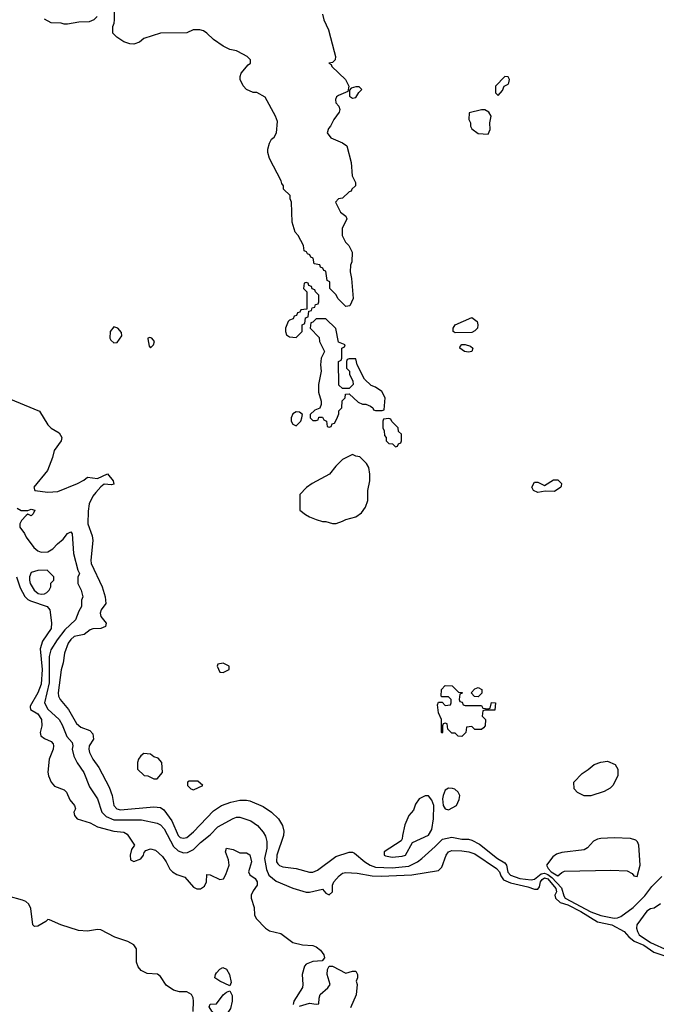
# Model space of a CAD drawing. Header units: inches. Extents: x 2348352 to 2479776, y 460422 to 613655.
# Tile 148 of 256: x 2364280 to 2368125, y 544251 to 550192. Entities that reach past the tile are written whole.
import ezdxf

# ---------------------------------------------------------------- set-up
doc = ezdxf.new("R2010")
doc.units = ezdxf.units.IN
doc.header["$MEASUREMENT"] = 0
doc.layers.add('C3564', color=7, linetype='Continuous')
doc.layers.add('C3565', color=7, linetype='Continuous')

msp = doc.modelspace()

# ---------------------------------------------------------------- linework, layer by layer
at = {"layer": 'C3564', "color": 4}
for points, elevation in [([(2366180, 550000), (2366188, 549970), (2366186, 549950), (2366170, 549934), (2366148, 549930), (2366162, 549922), (2366166, 549910), (2366248, 549830), (2366268, 549790), (2366262, 549758), (2366205.6, 549734.4), (2366194.6, 549725.4), (2366188, 549710), (2366188.7, 549690), (2366208.7, 549670), (2366213.2, 549650), (2366210, 549634), (2366178, 549590), (2366158, 549550), (2366144.7, 549535.3), (2366138, 549510), (2366159, 549479), (2366230, 549449), (2366255.3, 549430), (2366282.7, 549330), (2366289, 549250), (2366308.7, 549210), (2366308, 549190), (2366286, 549170), (2366282, 549158), (2366270, 549154), (2366230, 549114), (2366206, 549110), (2366188, 549090), (2366218, 549030), (2366250, 549006), (2366255.3, 548990), (2366228.9, 548931.1), (2366228.7, 548890), (2366248, 548850), (2366268, 548830), (2366288, 548790), (2366286, 548730), (2366278, 548710), (2366275.3, 548670), (2366284, 548630), (2366295.3, 548510), (2366274.6, 548465.4), (2366250, 548462), (2366202, 548510), (2366191.1, 548531.1), (2366154, 548570), (2366154, 548610), (2366138, 548618), (2366130, 548674), (2366118, 548678), (2366112, 548692), (2366098, 548698), (2366092.7, 548712.7), (2366058, 548718), (2366052.7, 548752.7), (2366038, 548758), (2366032.7, 548772.7), (2366018, 548778), (2366012, 548792), (2365998, 548798), (2365994, 548830), (2365962, 548890), (2365944.7, 548910), (2365926, 548970), (2365922, 549090), (2365914, 549110), (2365914, 549130), (2365874, 549170), (2365874, 549190), (2365863.6, 549203.6), (2365859.6, 549219.6), (2365790, 549354), (2365778, 549390), (2365778, 549410), (2365790, 549446), (2365802, 549470), (2365816.9, 549483.1), (2365831.6, 549508.4), (2365836.9, 549576.9), (2365824.7, 549610), (2365763.6, 549723.6), (2365711.6, 549751.6), (2365690, 549752), (2365650, 549771.3), (2365630, 549792), (2365611.3, 549830), (2365611.3, 549850), (2365618, 549870), (2365659.6, 549920.4), (2365674, 549930), (2365674, 549950), (2365654, 549970), (2365598.6, 550000)], 56), ([(2364190, 547916.3), (2364401, 547830), (2364450, 547747.3), (2364470, 547727.3), (2364518.5, 547698.5), (2364534.8, 547670), (2364530.8, 547650), (2364488.2, 547591.8), (2364478.8, 547550), (2364448.4, 547471.6), (2364366, 547370), (2364371.3, 547351.3), (2364450, 547341.3), (2364510, 547344.4), (2364630, 547393.4), (2364667, 547413), (2364690, 547431.3), (2364750, 547422.8), (2364810, 547452), (2364844.7, 547410), (2364850, 547388.7), (2364834.4, 547385.6), (2364790, 547389.3), (2364770, 547374), (2364740.6, 547339.4), (2364722.8, 547317.2), (2364701, 547270), (2364694.4, 547225.6), (2364693, 547150), (2364717.3, 547077.3), (2364722, 547050), (2364710.5, 546930), (2364713, 546910), (2364779.3, 546770), (2364796.4, 546710), (2364800.4, 546670), (2364772.7, 546630), (2364766, 546610), (2364770.4, 546590), (2364802, 546550), (2364798.8, 546530), (2364770, 546518), (2364723.1, 546516.9), (2364706, 546510), (2364670, 546482.7), (2364610, 546469), (2364590, 546452.7), (2364573.4, 546430), (2364550.7, 546370), (2364542.8, 546310), (2364530.5, 546269.5), (2364513.4, 546130), (2364514, 546110), (2364524, 546090), (2364575.5, 546030), (2364624.2, 545944.2), (2364650, 545922), (2364703.5, 545903.5), (2364722.8, 545882.8), (2364726, 545850), (2364700.7, 545810), (2364697.3, 545790), (2364702, 545770), (2364722, 545730), (2364758.7, 545678.7), (2364819.9, 545559.9), (2364838.4, 545510), (2364848.4, 545450), (2364866.8, 545430), (2364890, 545423.7), (2365090, 545442.4), (2365130, 545437.1), (2365150, 545423), (2365198.4, 545358.4), (2365238, 545270), (2365250, 545258), (2365270, 545253), (2365290, 545258), (2365330, 545290.6), (2365450, 545417.3), (2365499, 545450), (2365555.3, 545470), (2365610, 545482), (2365650, 545483.1), (2365670, 545477.6), (2365750, 545443.1), (2365800.7, 545410), (2365844, 545370), (2365868, 545330), (2365875.3, 545295.3), (2365874.4, 545270), (2365834, 545150), (2365830.5, 545110.5), (2365839, 545099), (2365850, 545087.7), (2365870, 545079.1), (2365950, 545070.4), (2366030, 545047.7), (2366050, 545048), (2366079.1, 545060.9), (2366190, 545143), (2366270, 545168), (2366290, 545167.7), (2366302, 545162), (2366364, 545110), (2366397.3, 545090), (2366430, 545078.3), (2366530, 545074.9), (2366630, 545084.6), (2366682.7, 545110), (2366710, 545130.5), (2366790, 545202), (2366832.9, 545247.1), (2366890, 545258.9), (2366950, 545247), (2366990, 545246.7), (2367010, 545241.6), (2367057.2, 545217.2), (2367166.4, 545130), (2367210, 545104.9), (2367220.9, 545090), (2367228.5, 545048.5), (2367243.8, 545030), (2367301, 545010), (2367370, 545001.5), (2367390, 545006.5), (2367430, 545037.5), (2367450, 545040.9), (2367470, 545033), (2367495, 545015), (2367552.4, 544952.4), (2367565.7, 544905.7), (2367574.6, 544890), (2367730, 544807.7), (2367790, 544786), (2367870, 544770.4), (2367890, 544772.2), (2367910, 544780.4), (2367985.4, 544834.6), (2368055.7, 544904.3), (2368098.2, 544961.8), (2368158.6, 545021.4)], 52), ([(2364264.9, 547244.9), (2364290, 547230.8), (2364329.2, 547230.8), (2364350, 547238), (2364371.6, 547231.6), (2364362, 547210), (2364350, 547198), (2364330, 547208), (2364319.6, 547200.4), (2364291.3, 547170), (2364282, 547150), (2364282, 547130), (2364310, 547092), (2364318.8, 547070), (2364366.4, 547006.4), (2364390, 546987.3), (2364410, 546978.8), (2364450, 546980.7), (2364481.2, 546998.8), (2364508, 547030), (2364543.2, 547056.8), (2364570, 547091.3), (2364590, 547102), (2364598, 547090), (2364605.5, 546970), (2364630.7, 546870.7), (2364642, 546850), (2364631.6, 546828.4), (2364631.3, 546790), (2364651.3, 546750), (2364662, 546710), (2364654, 546690), (2364654, 546650), (2364636.9, 546623.1), (2364618, 546570), (2364553.7, 546510), (2364506, 546450), (2364468, 546390), (2364458.4, 546350), (2364458, 546190), (2364430.4, 546070), (2364450, 546030.7), (2364518, 545970), (2364537.2, 545937.2), (2364565.9, 545865.8), (2364597.3, 545830), (2364600.7, 545810), (2364597.3, 545790), (2364608.1, 545748.1), (2364628.3, 545708.3), (2364667.3, 545650), (2364702, 545562), (2364750.3, 545490.3), (2364776.3, 545410), (2364803.6, 545383.6), (2364850, 545364.2), (2365015.5, 545364.5), (2365110, 545344), (2365130, 545333.4), (2365153, 545310), (2365210, 545202), (2365237.3, 545177.3), (2365270, 545164.9), (2365293.4, 545166.6), (2365330, 545184.9), (2365372.6, 545227.4), (2365430, 545273.4), (2365478, 545322), (2365570, 545372.4), (2365590, 545379.5), (2365610, 545379.5), (2365676.7, 545356.7), (2365716, 545330), (2365750.8, 545290), (2365765.8, 545265.8), (2365773.2, 545233.2), (2365772.3, 545192.3), (2365758.7, 545130), (2365770, 545064.7), (2365785.5, 545030), (2365830, 544994.4), (2365930, 544951), (2366010, 544926.8), (2366030, 544926.8), (2366110, 544944.7), (2366130, 544922), (2366150, 544911.3), (2366168.7, 544930), (2366169, 544970), (2366177.2, 544990), (2366210, 545026), (2366230, 545041), (2366250, 545046), (2366318, 545042), (2366410, 545025.7), (2366464.4, 545024.4), (2366648.5, 545031.5), (2366810, 545058), (2366830, 545078), (2366855.1, 545150), (2366870, 545170.6), (2366890, 545178), (2366950, 545176.3), (2366992, 545170), (2367030, 545158), (2367160.7, 545070), (2367178.4, 545050), (2367186, 545026), (2367202, 545002), (2367243.6, 544983.6), (2367350, 544958.5), (2367390, 544944.4), (2367410, 544945.5), (2367420.1, 544959.9), (2367425.6, 544990), (2367436.6, 545003.4), (2367450, 545012.9), (2367470, 545007.2), (2367517.4, 544950), (2367523, 544930), (2367513, 544910), (2367517, 544890), (2367544.1, 544864.1), (2367590, 544850.1), (2367670, 544810.8), (2367770, 544748.9), (2367857.1, 544730), (2367930, 544690.5), (2367958.3, 544658.3), (2367992, 544632), (2368050, 544606.9), (2368110, 544565.7), (2368170, 544544.7)], 48), ([(2364262, 546830), (2364282.8, 546762.8), (2364311.1, 546711.1), (2364330, 546693.4), (2364345.9, 546685.9), (2364446.8, 546650), (2364463, 546630), (2364472.5, 546552.5), (2364470, 546518), (2364418.9, 546441.1), (2364404.9, 546395.1), (2364415.8, 546270), (2364410, 546182), (2364390, 546129.2), (2364342.8, 546050), (2364343.5, 546043.5), (2364346, 546030), (2364390, 546003.1), (2364412, 545970), (2364414.4, 545930), (2364403.8, 545890), (2364407.7, 545870), (2364430, 545854), (2364470, 545836), (2364482, 545822), (2364485.5, 545810), (2364482.4, 545790), (2364458.9, 545730), (2364450.7, 545650.7), (2364454, 545630), (2364470, 545591.3), (2364490, 545566), (2364550, 545545.5), (2364563.8, 545530), (2364584.2, 545484.2), (2364611, 545450), (2364618, 545430), (2364606.8, 545410), (2364611, 545390), (2364626.8, 545370), (2364706.4, 545346.4), (2364750, 545321.3), (2364850, 545294.4), (2364908.5, 545288.5), (2364930, 545276.3), (2364974, 545210), (2364955.3, 545184.7), (2364946.8, 545150), (2364950, 545122), (2364970, 545111.3), (2365012.1, 545127.9), (2365029, 545150), (2365032.5, 545167.5), (2365041.5, 545178.5), (2365070, 545188), (2365100.4, 545180.4), (2365142, 545142), (2365165.5, 545110), (2365186.9, 545066.9), (2365202.8, 545050), (2365230, 545034), (2365277.2, 545017.2), (2365330, 544957.3), (2365350, 544948), (2365372.1, 544947.9), (2365397, 544963), (2365409, 544990), (2365410, 545034), (2365430, 545031.3), (2365490, 545004), (2365511.6, 545008.4), (2365525.8, 545034.2), (2365546, 545090), (2365542, 545122), (2365524, 545170), (2365530, 545192), (2365570, 545184.7), (2365610, 545164.7), (2365650, 545164.7), (2365670, 545152), (2365681, 545110), (2365662.8, 545050), (2365670, 545032), (2365702, 545010), (2365714.8, 544990), (2365714.8, 544970), (2365690, 544935.3), (2365679.1, 544910), (2365679.3, 544890), (2365695.6, 544835.6), (2365699.3, 544790), (2365708.8, 544768.8), (2365764.9, 544710), (2365790, 544694.4), (2365858.3, 544678.3), (2365930, 544623.8), (2365988.8, 544608.8), (2366050, 544606), (2366070, 544598), (2366097.7, 544577.7), (2366116.3, 544550), (2366120.7, 544530), (2366107.5, 544512.5), (2366050, 544509.6), (2366010, 544493.6), (2365999.6, 544480.4), (2365985.7, 544430), (2365990.5, 544370), (2365987.7, 544352.3), (2365936, 544270), (2365932, 544250)], 44), ([(2365327.2, 544207.2), (2365329.8, 544270), (2365328, 544290), (2365318.8, 544310), (2365290, 544326.3), (2365245.9, 544325.9), (2365210, 544335.2), (2365165, 544365), (2365130, 544417.4), (2365112, 544432), (2365050, 544435.8), (2365014.7, 544454.7), (2364996.8, 544476.8), (2364985.5, 544505.5), (2364985.1, 544585.1), (2364969.6, 544610), (2364934.5, 544630), (2364855.1, 544655.1), (2364770, 544699.5), (2364750, 544702.9), (2364690, 544691.1), (2364636.6, 544696.6), (2364528, 544730), (2364460.4, 544760.4), (2364450, 544762), (2364438, 544750), (2364390, 544722), (2364370, 544719.3), (2364359.3, 544730), (2364348.4, 544828.4), (2364335.3, 544855.3), (2364318, 544870), (2364298.4, 544878.4), (2364210, 544903.9)], 44), ([(2368150, 544857.2), (2368112, 544830), (2368090, 544827), (2368067.6, 544812.4), (2368008, 544730), (2368006, 544710), (2368010.4, 544690), (2368021.3, 544670), (2368090, 544624.4), (2368196.1, 544576.1)], 52), ([(2365970, 544238.8), (2366030, 544258), (2366070, 544252), (2366086, 544254), (2366088.4, 544288.4), (2366095.3, 544310), (2366142, 544350), (2366155.3, 544370), (2366137, 544430), (2366138.6, 544461.4), (2366150, 544481), (2366170, 544480.7), (2366250, 544438.8), (2366290, 544450.7), (2366310, 544451), (2366321, 544430), (2366321, 544410), (2366312, 544390), (2366318, 544370), (2366312.5, 544307.5), (2366278.8, 544230)], 44)]:
    msp.add_lwpolyline(points, dxfattribs=dict(at, elevation=elevation))
for points, elevation in [([(2367210, 549848), (2367154, 549790), (2367154, 549750), (2367170, 549734), (2367196.4, 549763.6), (2367206, 549790), (2367230, 549802), (2367235.3, 549810), (2367238, 549830), (2367230, 549846)], 56), ([(2366330, 549786), (2366310, 549786), (2366282, 549778), (2366272.7, 549767.3), (2366272, 549730), (2366290, 549718), (2366310, 549722), (2366328, 549752), (2366346, 549770)], 56), ([(2367090, 549648), (2367070, 549648), (2366994, 549630), (2366992, 549590), (2367002, 549570), (2367002, 549550), (2367010, 549534), (2367050, 549504.7), (2367110, 549502), (2367122, 549530), (2367119, 549570), (2367128, 549610), (2367114.6, 549634.6)], 56), ([(2366010, 548606), (2365998, 548602), (2365994, 548570), (2366014, 548550), (2366014, 548446), (2365978, 548442), (2365972.7, 548427.3), (2365958, 548422), (2365952.7, 548407.3), (2365938, 548402), (2365932.7, 548387.3), (2365910, 548378), (2365902, 548370), (2365884.7, 548330), (2365884.7, 548310), (2365892, 548290), (2365910, 548278), (2365950, 548274), (2365986, 548310), (2365986, 548350), (2366002, 548358), (2366007.3, 548392.7), (2366022, 548398), (2366026, 548434), (2366042, 548438), (2366047.3, 548452.7), (2366062, 548458), (2366067.3, 548472.7), (2366082, 548478), (2366086, 548490), (2366086, 548530), (2366066, 548550), (2366062, 548562), (2366047.3, 548567.3), (2366042, 548582), (2366027.3, 548587.3), (2366022, 548602)], 56), ([(2366130, 548386), (2366070, 548386), (2366050, 548366), (2366038, 548362), (2366034, 548330), (2366090, 548274), (2366091.3, 548250), (2366122, 548190), (2366102, 548150), (2366098, 548110), (2366102, 548070), (2366084.7, 547990), (2366084.7, 547944.7), (2366102, 547890), (2366102, 547870), (2366092.7, 547847.3), (2366063.6, 547836.4), (2366034, 547810), (2366034, 547790), (2366050, 547774), (2366070, 547774), (2366082, 547778), (2366087.3, 547792.7), (2366110, 547794), (2366118, 547778), (2366134, 547770), (2366138, 547738), (2366150, 547734), (2366162, 547738), (2366167.3, 547752.7), (2366182, 547758), (2366196.4, 547783.6), (2366207.3, 547812.7), (2366208.4, 547831.6), (2366226, 547850), (2366228.4, 547891.6), (2366246, 547910), (2366247.3, 547932.7), (2366270, 547934), (2366323.6, 547883.6), (2366350, 547872), (2366370, 547872), (2366399.6, 547859.6), (2366414, 547850), (2366418, 547838), (2366430, 547834), (2366470, 547834), (2366482, 547838), (2366488, 547910), (2366468.4, 547948.4), (2366430, 547975.3), (2366404, 547984), (2366363.1, 548023.1), (2366318, 548110), (2366310, 548146), (2366270, 548146), (2366258, 548142), (2366254, 548130), (2366254, 548090), (2366271.6, 548071.6), (2366272.7, 548052.7), (2366291.6, 548011.6), (2366294, 547990), (2366270, 547966), (2366230, 547966), (2366207.3, 547987.3), (2366206, 548130), (2366222, 548138), (2366226, 548150), (2366226, 548210), (2366242, 548218), (2366246, 548230), (2366205.2, 548245.2), (2366188.9, 548328.9)], 56), ([(2366910, 548302), (2366898, 548310), (2366899, 548330), (2366910, 548350.8), (2367010, 548394), (2367042.8, 548370), (2367047.3, 548350), (2367046, 548330), (2367030, 548314), (2367010, 548305.2)], 52), ([(2364850, 548339.3), (2364827.7, 548310), (2364824, 548270), (2364830, 548258), (2364850, 548241), (2364870, 548244.7), (2364896.4, 548283.6), (2364895.3, 548304.7), (2364874, 548330)], 56), ([(2365066.8, 548273.2), (2365054, 548270), (2365054, 548266), (2365062.8, 548222.8), (2365070, 548212), (2365088, 548230), (2365094, 548250), (2365078, 548270)], 56), ([(2366990, 548186), (2366966, 548190), (2366938, 548210), (2366940.4, 548219.6), (2366950, 548231.3), (2366970, 548231.3), (2367002, 548222), (2367016, 548210), (2367010, 548189.3)], 52), ([(2365950, 547825.2), (2365930, 547812.7), (2365920.5, 547790), (2365920.5, 547770), (2365930, 547751), (2365950, 547741), (2365979, 547770), (2365984, 547790), (2365988.7, 547810), (2365970, 547824)], 56), ([(2366510, 547786), (2366478, 547782), (2366474, 547770), (2366474, 547730), (2366482, 547710), (2366483.6, 547683.6), (2366494, 547670), (2366494, 547650), (2366510, 547634), (2366532.7, 547632.7), (2366550, 547614), (2366562, 547618), (2366567.3, 547632.7), (2366582, 547638), (2366586, 547650), (2366586, 547690), (2366567.3, 547707.3), (2366566, 547730), (2366527.3, 547767.3), (2366522, 547782)], 56), ([(2366290, 547568), (2366230, 547538), (2366190, 547498), (2366152, 547450), (2366046.4, 547393.6), (2366011.6, 547368.4), (2365972.7, 547327.3), (2365972.7, 547232.7), (2366006.4, 547206.4), (2366031.1, 547191.1), (2366070, 547176), (2366110, 547164.7), (2366130, 547164.7), (2366170, 547151), (2366191.3, 547151.3), (2366230, 547166), (2366250, 547176), (2366310, 547191.3), (2366344.7, 547215.3), (2366368.7, 547250), (2366382, 547290), (2366382, 547350), (2366395.3, 547410), (2366395.3, 547450), (2366388, 547490), (2366374, 547514), (2366334.6, 547554.6), (2366310, 547558)], 56), ([(2367510, 547344.2), (2367453.2, 547346.8), (2367410, 547339.6), (2367382.7, 547350), (2367372.3, 547370), (2367390, 547400.7), (2367410, 547402), (2367450, 547381), (2367505.1, 547414.9), (2367530, 547415.5), (2367552.2, 547392.2), (2367550, 547378), (2367547.7, 547370)], 52), ([(2364446, 546870), (2364390, 546869), (2364350, 546855.3), (2364338.8, 546830), (2364338.8, 546810), (2364344, 546790), (2364367.3, 546750), (2364391.3, 546730), (2364410, 546724.4), (2364430, 546727.7), (2364445.2, 546734.8), (2364458, 546750), (2364468, 546770), (2364468.4, 546791.6), (2364486, 546810), (2364486, 546830)], 48), ([(2365510, 546308), (2365478, 546302), (2365474, 546290), (2365490, 546254), (2365510, 546252), (2365530, 546262), (2365546, 546270), (2365546, 546290)], 56), ([(2366970, 546054), (2367070, 546054), (2367078, 546038), (2367110, 546034), (2367122, 546038), (2367128.9, 546071.1), (2367154, 546070), (2367150, 546026), (2367090, 546026), (2367078, 546022), (2367074, 545990), (2367094, 545970), (2367092, 545930), (2367082, 545918), (2367070, 545908), (2367030, 545908), (2367010, 545926), (2366978, 545922), (2366974, 545890), (2366950, 545866), (2366928.4, 545868.4), (2366910, 545886), (2366890, 545886), (2366866, 545910), (2366862, 545942), (2366850, 545946), (2366838, 545942), (2366834, 545930), (2366834, 545890), (2366830, 545886), (2366828, 545890), (2366828, 545970), (2366808.7, 546010), (2366803.1, 546056.9), (2366810, 546074), (2366832.7, 546072.7), (2366850, 546054), (2366882, 546058), (2366886, 546070), (2366886, 546090), (2366870, 546106), (2366830, 546106), (2366826, 546110), (2366828, 546150), (2366850, 546174), (2366891.6, 546171.6), (2366930, 546134), (2366952.7, 546132.7), (2366952.7, 546127.3), (2366938, 546122), (2366934, 546090), (2366938, 546078), (2366952.7, 546072.7), (2366958, 546058)], 52), ([(2367050, 546106), (2367027.3, 546107.3), (2367006, 546130), (2367030, 546154), (2367050, 546162), (2367072, 546150), (2367071.6, 546128.4)], 52), ([(2365030, 545764), (2365011.3, 545750), (2364998, 545730), (2364991.3, 545710), (2364992, 545670), (2365031.3, 545631.3), (2365054, 545630), (2365090, 545612), (2365110, 545612), (2365142, 545650), (2365138, 545710), (2365116, 545736), (2365090, 545744), (2365070, 545759)], 56), ([(2367730, 545508.7), (2367688.9, 545508.9), (2367648.9, 545528.9), (2367628, 545550), (2367626, 545590), (2367676.4, 545643.6), (2367713.6, 545666.4), (2367750, 545698), (2367790, 545711.3), (2367830, 545718), (2367876.9, 545696.9), (2367892, 545670), (2367892, 545630), (2367862, 545570), (2367845.4, 545554.6), (2367810, 545535.3)], 52), ([(2365356.4, 545596.4), (2365303.6, 545596.4), (2365294, 545590), (2365294, 545570), (2365314, 545550), (2365330, 545544.7), (2365386, 545570)], 56), ([(2366870, 545554), (2366850, 545542), (2366837.3, 545510), (2366834, 545490), (2366837.3, 545450), (2366850, 545431), (2366870, 545424.7), (2366918, 545450), (2366934.6, 545485.4), (2366938, 545510), (2366928, 545530), (2366908.9, 545548.9), (2366893.6, 545553.6)], 56), ([(2366750, 545508.7), (2366730, 545508.7), (2366692, 545490), (2366670, 545458), (2366658, 545422), (2366631.3, 545390), (2366607.1, 545332.9), (2366591.3, 545270), (2366591.1, 545248.9), (2366583.6, 545236.4), (2366482, 545170), (2366482, 545150), (2366490, 545146), (2366530, 545138.8), (2366590, 545144), (2366610, 545151.3), (2366653.2, 545226.8), (2366749.5, 545270.5), (2366770, 545304.7), (2366779.6, 545370), (2366780.9, 545450), (2366770, 545482)], 56), ([(2367870, 545254.2), (2367790, 545250.9), (2367770, 545246.2), (2367745.8, 545234.2), (2367710, 545195.6), (2367690, 545183.5), (2367554.2, 545165.8), (2367522.8, 545157.2), (2367499.1, 545140.9), (2367462.8, 545090), (2367472.2, 545070), (2367490.4, 545050), (2367530, 545026), (2367553.5, 545046.5), (2367570, 545053.8), (2367850, 545059.7), (2367950, 545056.1), (2367980, 545040), (2367990, 545026), (2368010, 545022), (2368026.9, 545090), (2368020.3, 545210), (2368011.6, 545231.6), (2368000.8, 545240.8), (2367970, 545251)], 56), ([(2365550, 544362), (2365490, 544389.6), (2365459.3, 544410), (2365462, 544430), (2365470, 544440.7), (2365490, 544462), (2365508, 544472), (2365530, 544461.6), (2365548.5, 544430), (2365557.5, 544382.5)], 36), ([(2365490, 544174), (2365470, 544178.4), (2365440.9, 544210), (2365425.2, 544234.8), (2365430, 544251.3), (2365470, 544254), (2365510, 544307.7), (2365530, 544324), (2365550, 544332), (2365563, 544303), (2365563.1, 544270), (2365554, 544226), (2365530, 544189.4), (2365510, 544176.2)], 36)]:
    msp.add_lwpolyline(points, close=True, dxfattribs=dict(at, elevation=elevation))
at = {"layer": 'C3565', "color": 4, "elevation": 56}
for points in [[(2365598.6, 550000), (2365590, 550004.7), (2365550, 550012), (2365510, 550031.3), (2365450, 550071.3), (2365410, 550111.3), (2365390, 550124.7), (2365368.4, 550131.6), (2365328.9, 550131.1), (2365290, 550112), (2365130, 550111.3), (2365030, 550078), (2365003.1, 550056.9), (2364970, 550044.7), (2364946.4, 550046.4), (2364910, 550058), (2364866.4, 550086.4), (2364842, 550110), (2364842, 550150), (2364852, 550170), (2364854, 550190), (2364854, 550250)], [(2366110, 550226), (2366118, 550190), (2366145.2, 550130), (2366180, 550000)], [(2364748.4, 550211.6), (2364728.4, 550191.6), (2364700.4, 550179.6), (2364636.9, 550176.9), (2364570, 550164.7), (2364550, 550164.7), (2364530, 550171), (2364470, 550172), (2364430, 550194)]]:
    msp.add_lwpolyline(points, dxfattribs=at)

doc.saveas('drawing.dxf')
